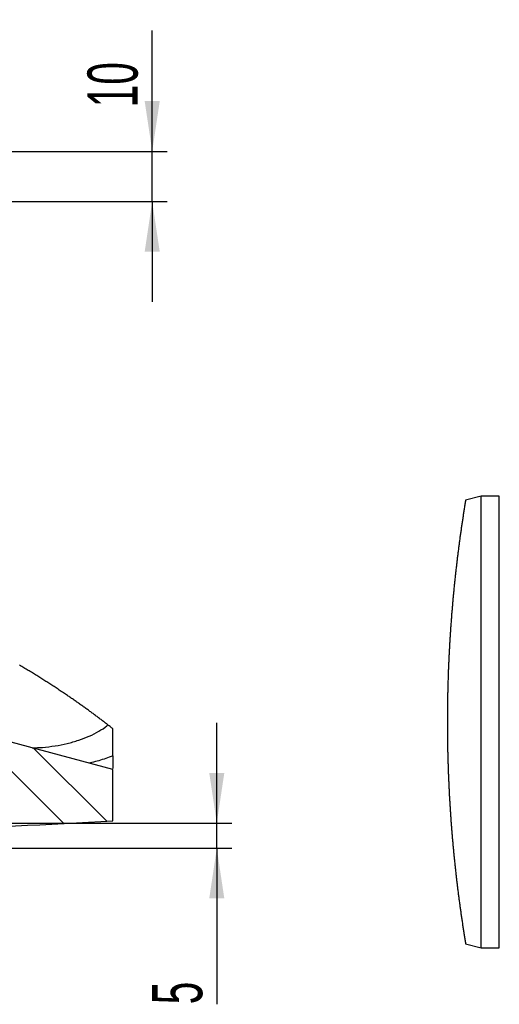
# Model space of a CAD drawing. Extents: x 0 to 4205, y 0 to 2970.
# Tile 24 of 67: x 2565 to 2804, y 1262 to 1753. Entities that reach past the tile are written whole.
import ezdxf

# ---------------------------------------------------------------- set-up
doc = ezdxf.new("R2010")
doc.units = 0
doc.header["$LTSCALE"] = 5
doc.layers.get('0').update_dxf_attribs({"linetype": 'CONTINUOUS'})
doc.styles.add('SLDTEXTSTYLE0', font='TXT', dxfattribs={"width": 0.605})
doc.dimstyles.new('SLDDIMSTYLE3', dxfattribs={"dimtxt": 25, "dimasz": 25, "dimexe": 0, "dimexo": 0.0625, "dimgap": 6.25, "dimtad": 1, "dimdec": 1, "dimlfac": 0.4, "dimrnd": 1e-09, "dimzin": 12, "dimtxsty": 'SLDTEXTSTYLE0', "dimsah": 1, "dimcen": 0.09, "dimazin": 3, "dimtfac": 1, "dimtmove": 0, "dimatfit": 3, "dimtolj": 1, "dimtzin": 12})

# ---------------------------------------------------------------- blocks, each defined once
blk = doc.blocks.new('_D_19')
at = {"color": 7, "linetype": 'CONTINUOUS'}
for p, q in [((2631.25, 1686.95), (2631.25, 1747.09)), ((2517.45, 1686.95), (2638.75, 1686.95)), ((2631.25, 1661.95), (2631.25, 1686.95)), ((2343.71, 1661.95), (2638.75, 1661.95)), ((2631.25, 1661.95), (2631.25, 1611.95))]:
    blk.add_line(p, q, dxfattribs=at)
for points in [[(2631.25, 1686.95), (2635, 1711.95), (2627.5, 1711.95)], [(2631.25, 1661.95), (2627.5, 1636.95), (2635, 1636.95)]]:
    blk.add_solid(points, dxfattribs=at)
at = {"color": 7, "linetype": 'CONTINUOUS', "insert": (2599.02, 1708.9), "char_height": 25, "attachment_point": 1, "rotation": 90, "style": 'SLDTEXTSTYLE0'}
blk.add_mtext('10', dxfattribs=at)
blk = doc.blocks.new('SW_HATCH_1')
at = {"color": 0, "linetype": 'CONTINUOUS'}
for p, q in [((1034.6, 20.58), (988.86, 66.32)), ((1055.96, 21.67), (1019.53, 58.1))]:
    blk.add_line(p, q, dxfattribs=at)
blk = doc.blocks.new('_D_21')
at = {"color": 7, "linetype": 'CONTINUOUS'}
for p, q in [((2663.41, 1352.26), (2663.41, 1402.26)), ((2516.64, 1352.26), (2670.91, 1352.26)), ((2663.41, 1339.76), (2663.41, 1352.26)), ((1491.63, 1339.76), (2670.91, 1339.76)), ((2663.41, 1339.76), (2663.41, 1261.99))]:
    blk.add_line(p, q, dxfattribs=at)
for points in [[(2663.41, 1352.26), (2667.16, 1377.26), (2659.66, 1377.26)], [(2663.41, 1339.76), (2659.66, 1314.76), (2667.16, 1314.76)]]:
    blk.add_solid(points, dxfattribs=at)
at = {"color": 7, "linetype": 'CONTINUOUS', "insert": (2631.18, 1261.99), "char_height": 25, "attachment_point": 1, "rotation": 90, "style": 'SLDTEXTSTYLE0'}
blk.add_mtext('5', dxfattribs=at)

msp = doc.modelspace()

# ---------------------------------------------------------------- linework, layer by layer
at = {"color": 7, "linetype": 'CONTINUOUS'}
for p, q in [((2795.15, 1515.13), (2787.34, 1513.19)), ((2804.11, 1515.13), (2795.15, 1515.13)), ((2795.15, 1290.13), (2795.15, 1515.13)), ((2611.65, 1379.03), (2517.34, 1404.3)), ((2611.65, 1385.76), (2611.65, 1399.25)), ((2611.65, 1385.76), (2611.65, 1379.47)), ((2611.65, 1353.35), (2611.65, 1379.03)), ((2787.34, 1292.08), (2795.15, 1290.13)), ((2795.15, 1290.13), (2804.11, 1290.13))]:
    msp.add_line(p, q, dxfattribs=at)
at = {"color": 8, "linetype": 'CONTINUOUS'}
for p, q in [((2804.11, 1402.63), (2804.11, 1515.13)), ((2804.11, 1290.13), (2804.11, 1402.63))]:
    msp.add_line(p, q, dxfattribs=at)
at = {"color": 7, "linetype": 'CONTINUOUS', "flags": 128}
for points in [[(2787.34, 1513.19), (2787.25, 1512.67), (2787.17, 1512.16), (2787.09, 1511.65), (2787, 1511.13), (2786.92, 1510.62), (2786.84, 1510.11), (2786.75, 1509.59), (2786.67, 1509.08), (2786.59, 1508.57), (2786.51, 1508.05), (2786.43, 1507.54), (2786.35, 1507.03), (2786.27, 1506.51), (2786.19, 1506), (2786.11, 1505.49), (2786.03, 1504.97), (2785.95, 1504.46), (2785.87, 1503.94), (2785.79, 1503.43), (2785.72, 1502.92), (2785.64, 1502.4), (2785.56, 1501.89), (2785.49, 1501.37), (2785.41, 1500.86), (2785.34, 1500.35), (2785.26, 1499.83), (2785.19, 1499.32), (2785.11, 1498.8), (2785.04, 1498.29), (2784.97, 1497.77), (2784.89, 1497.26), (2784.82, 1496.74), (2784.75, 1496.23), (2784.68, 1495.71), (2784.6, 1495.2), (2784.53, 1494.68), (2784.46, 1494.17), (2784.39, 1493.65), (2784.32, 1493.14), (2784.25, 1492.62), (2784.18, 1492.11), (2784.12, 1491.59), (2784.05, 1491.08), (2783.98, 1490.56), (2783.91, 1490.05), (2783.84, 1489.53), (2783.78, 1489.02), (2783.71, 1488.5), (2783.65, 1487.98), (2783.58, 1487.47), (2783.52, 1486.95), (2783.45, 1486.44), (2783.39, 1485.92), (2783.32, 1485.41), (2783.26, 1484.89), (2783.2, 1484.37), (2783.13, 1483.86), (2783.07, 1483.34), (2783.01, 1482.83), (2782.95, 1482.31), (2782.89, 1481.79), (2782.83, 1481.28), (2782.77, 1480.76), (2782.71, 1480.24), (2782.65, 1479.73), (2782.59, 1479.21), (2782.53, 1478.69), (2782.47, 1478.18), (2782.41, 1477.66), (2782.35, 1477.15), (2782.3, 1476.63), (2782.24, 1476.11), (2782.18, 1475.6), (2782.13, 1475.08), (2782.07, 1474.56), (2782.02, 1474.04), (2781.96, 1473.53), (2781.91, 1473.01), (2781.85, 1472.49), (2781.8, 1471.98), (2781.75, 1471.46), (2781.69, 1470.94), (2781.64, 1470.43), (2781.59, 1469.91), (2781.54, 1469.39), (2781.49, 1468.87), (2781.44, 1468.36), (2781.39, 1467.84), (2781.34, 1467.32), (2781.29, 1466.8), (2781.24, 1466.29), (2781.19, 1465.77), (2781.14, 1465.25), (2781.09, 1464.73), (2781.04, 1464.22), (2781, 1463.7), (2780.95, 1463.18), (2780.9, 1462.66), (2780.86, 1462.15), (2780.81, 1461.63), (2780.77, 1461.11), (2780.72, 1460.59), (2780.68, 1460.07), (2780.63, 1459.56), (2780.59, 1459.04), (2780.55, 1458.52), (2780.5, 1458), (2780.46, 1457.48), (2780.42, 1456.97), (2780.38, 1456.45), (2780.34, 1455.93), (2780.3, 1455.41), (2780.26, 1454.89), (2780.22, 1454.37), (2780.18, 1453.86), (2780.14, 1453.34), (2780.1, 1452.82), (2780.06, 1452.3), (2780.02, 1451.78), (2779.98, 1451.26), (2779.95, 1450.75), (2779.91, 1450.23), (2779.87, 1449.71), (2779.84, 1449.19), (2779.8, 1448.67), (2779.77, 1448.15), (2779.73, 1447.63), (2779.7, 1447.12), (2779.66, 1446.6), (2779.63, 1446.08), (2779.6, 1445.56), (2779.56, 1445.04), (2779.53, 1444.52), (2779.5, 1444), (2779.47, 1443.48), (2779.44, 1442.97), (2779.41, 1442.45), (2779.38, 1441.93), (2779.35, 1441.41), (2779.32, 1440.89), (2779.29, 1440.37), (2779.26, 1439.85), (2779.23, 1439.33), (2779.2, 1438.81), (2779.17, 1438.29), (2779.15, 1437.78), (2779.12, 1437.26), (2779.09, 1436.74), (2779.07, 1436.22), (2779.04, 1435.7), (2779.02, 1435.18), (2778.99, 1434.66), (2778.97, 1434.14), (2778.94, 1433.62), (2778.92, 1433.1), (2778.9, 1432.58), (2778.87, 1432.06), (2778.85, 1431.54), (2778.83, 1431.02), (2778.81, 1430.51), (2778.79, 1429.99), (2778.77, 1429.47), (2778.74, 1428.95), (2778.72, 1428.43), (2778.7, 1427.91), (2778.69, 1427.39), (2778.67, 1426.87), (2778.65, 1426.35), (2778.63, 1425.83), (2778.61, 1425.31), (2778.6, 1424.79), (2778.58, 1424.27), (2778.56, 1423.75), (2778.55, 1423.23), (2778.53, 1422.71), (2778.52, 1422.19), (2778.5, 1421.67), (2778.49, 1421.15), (2778.47, 1420.63), (2778.46, 1420.12), (2778.44, 1419.6), (2778.43, 1419.08), (2778.42, 1418.56), (2778.41, 1418.04), (2778.4, 1417.52), (2778.38, 1417), (2778.37, 1416.48), (2778.36, 1415.96), (2778.35, 1415.44), (2778.34, 1414.92), (2778.33, 1414.4), (2778.33, 1413.88), (2778.32, 1413.36), (2778.31, 1412.84), (2778.3, 1412.32), (2778.29, 1411.8), (2778.29, 1411.28), (2778.28, 1410.76), (2778.27, 1410.24), (2778.27, 1409.72), (2778.26, 1409.2), (2778.26, 1408.68), (2778.25, 1408.16), (2778.25, 1407.64), (2778.25, 1407.12), (2778.24, 1406.6), (2778.24, 1406.08), (2778.24, 1405.56), (2778.24, 1405.04), (2778.23, 1404.52), (2778.23, 1404), (2778.23, 1403.48), (2778.23, 1402.96), (2778.23, 1402.44), (2778.23, 1401.92), (2778.23, 1401.4), (2778.23, 1400.88), (2778.24, 1400.36), (2778.24, 1399.84), (2778.24, 1399.32), (2778.24, 1398.8), (2778.25, 1398.28), (2778.25, 1397.76), (2778.25, 1397.24), (2778.26, 1396.73), (2778.26, 1396.21), (2778.27, 1395.69), (2778.27, 1395.17), (2778.28, 1394.65), (2778.29, 1394.13), (2778.29, 1393.61), (2778.3, 1393.09), (2778.31, 1392.57), (2778.31, 1392.05), (2778.32, 1391.53), (2778.33, 1391.01), (2778.34, 1390.49), (2778.35, 1389.97), (2778.36, 1389.45), (2778.37, 1388.93), (2778.38, 1388.41), (2778.39, 1387.89), (2778.4, 1387.37), (2778.42, 1386.85), (2778.43, 1386.33), (2778.44, 1385.81), (2778.45, 1385.29), (2778.47, 1384.77), (2778.48, 1384.25), (2778.5, 1383.73), (2778.51, 1383.21), (2778.53, 1382.69), (2778.54, 1382.17), (2778.56, 1381.65), (2778.57, 1381.13), (2778.59, 1380.61), (2778.61, 1380.1), (2778.63, 1379.58), (2778.64, 1379.06), (2778.66, 1378.54), (2778.68, 1378.02), (2778.7, 1377.5), (2778.72, 1376.98), (2778.74, 1376.46), (2778.76, 1375.94), (2778.78, 1375.42), (2778.8, 1374.9), (2778.82, 1374.38), (2778.84, 1373.86), (2778.87, 1373.34), (2778.89, 1372.82), (2778.91, 1372.3), (2778.94, 1371.78), (2778.96, 1371.27), (2778.98, 1370.75), (2779.01, 1370.23), (2779.03, 1369.71), (2779.06, 1369.19), (2779.09, 1368.67), (2779.11, 1368.15), (2779.14, 1367.63), (2779.17, 1367.11), (2779.19, 1366.59), (2779.22, 1366.07), (2779.25, 1365.55), (2779.28, 1365.04), (2779.31, 1364.52), (2779.34, 1364), (2779.37, 1363.48), (2779.4, 1362.96), (2779.43, 1362.44), (2779.46, 1361.92), (2779.49, 1361.4), (2779.52, 1360.88), (2779.56, 1360.37), (2779.59, 1359.85), (2779.62, 1359.33), (2779.65, 1358.81), (2779.69, 1358.29), (2779.72, 1357.77), (2779.76, 1357.25), (2779.79, 1356.73), (2779.83, 1356.22), (2779.86, 1355.7), (2779.9, 1355.18), (2779.94, 1354.66), (2779.97, 1354.14), (2780.01, 1353.62), (2780.05, 1353.1), (2780.09, 1352.59), (2780.13, 1352.07), (2780.17, 1351.55), (2780.21, 1351.03), (2780.25, 1350.51), (2780.29, 1349.99), (2780.33, 1349.48), (2780.37, 1348.96), (2780.41, 1348.44), (2780.45, 1347.92), (2780.49, 1347.4), (2780.54, 1346.89), (2780.58, 1346.37), (2780.62, 1345.85), (2780.67, 1345.33), (2780.71, 1344.81), (2780.76, 1344.3), (2780.8, 1343.78), (2780.85, 1343.26), (2780.89, 1342.74), (2780.94, 1342.22), (2780.98, 1341.71), (2781.03, 1341.19), (2781.08, 1340.67), (2781.13, 1340.15), (2781.18, 1339.64), (2781.22, 1339.12), (2781.27, 1338.6), (2781.32, 1338.08), (2781.37, 1337.57), (2781.42, 1337.05), (2781.47, 1336.53), (2781.52, 1336.01), (2781.58, 1335.5), (2781.63, 1334.98), (2781.68, 1334.46), (2781.73, 1333.95), (2781.79, 1333.43), (2781.84, 1332.91), (2781.89, 1332.39), (2781.95, 1331.88), (2782, 1331.36), (2782.06, 1330.84), (2782.11, 1330.33), (2782.17, 1329.81), (2782.22, 1329.29), (2782.28, 1328.78), (2782.34, 1328.26), (2782.4, 1327.74), (2782.45, 1327.23), (2782.51, 1326.71), (2782.57, 1326.19), (2782.63, 1325.68), (2782.69, 1325.16), (2782.75, 1324.64), (2782.81, 1324.13), (2782.87, 1323.61), (2782.93, 1323.1), (2782.99, 1322.58), (2783.05, 1322.06), (2783.12, 1321.55), (2783.18, 1321.03), (2783.24, 1320.52), (2783.3, 1320), (2783.37, 1319.48), (2783.43, 1318.97), (2783.5, 1318.45), (2783.56, 1317.94), (2783.63, 1317.42), (2783.69, 1316.9), (2783.76, 1316.39), (2783.83, 1315.87), (2783.89, 1315.36), (2783.96, 1314.84), (2784.03, 1314.33), (2784.1, 1313.81), (2784.16, 1313.3), (2784.23, 1312.78), (2784.3, 1312.27), (2784.37, 1311.75), (2784.44, 1311.24), (2784.51, 1310.72), (2784.58, 1310.21), (2784.66, 1309.69), (2784.73, 1309.18), (2784.8, 1308.66), (2784.87, 1308.15), (2784.94, 1307.63), (2785.02, 1307.12), (2785.09, 1306.6), (2785.17, 1306.09), (2785.24, 1305.57), (2785.32, 1305.06), (2785.39, 1304.55), (2785.47, 1304.03), (2785.54, 1303.52), (2785.62, 1303), (2785.7, 1302.49), (2785.77, 1301.97), (2785.85, 1301.46), (2785.93, 1300.95), (2786.01, 1300.43), (2786.09, 1299.92), (2786.17, 1299.41), (2786.24, 1298.89), (2786.32, 1298.38), (2786.41, 1297.86), (2786.49, 1297.35), (2786.57, 1296.84), (2786.65, 1296.32), (2786.73, 1295.81), (2786.81, 1295.3), (2786.9, 1294.78), (2786.98, 1294.27), (2787.06, 1293.76), (2787.15, 1293.24), (2787.23, 1292.73), (2787.32, 1292.22), (2787.34, 1292.08)], [(2611.65, 1399.25), (2611.3, 1399.53), (2610.94, 1399.81), (2610.59, 1400.09), (2610.23, 1400.37), (2609.88, 1400.65), (2609.52, 1400.93), (2609.16, 1401.21), (2608.79, 1401.5), (2608.42, 1401.79), (2608.05, 1402.08), (2607.67, 1402.36), (2607.3, 1402.65), (2606.92, 1402.94), (2606.55, 1403.23), (2606.17, 1403.51), (2605.77, 1403.81), (2605.38, 1404.11), (2604.98, 1404.41), (2604.58, 1404.71), (2604.19, 1405.01), (2603.79, 1405.31), (2603.39, 1405.61), (2602.99, 1405.91), (2602.58, 1406.21), (2602.18, 1406.51), (2601.78, 1406.81), (2601.38, 1407.1), (2600.99, 1407.38), (2600.61, 1407.66), (2600.23, 1407.94), (2599.85, 1408.22), (2599.46, 1408.5), (2599.06, 1408.8), (2598.65, 1409.1), (2598.24, 1409.39), (2597.83, 1409.69), (2597.42, 1409.98), (2597.01, 1410.28), (2596.62, 1410.55), (2596.23, 1410.83), (2595.84, 1411.11), (2595.45, 1411.38), (2595.06, 1411.66), (2594.62, 1411.97), (2594.19, 1412.28), (2593.75, 1412.58), (2593.31, 1412.89), (2592.87, 1413.2), (2592.43, 1413.5), (2591.99, 1413.81), (2591.55, 1414.11), (2591.13, 1414.4), (2590.7, 1414.69), (2590.28, 1414.98), (2589.86, 1415.27), (2589.44, 1415.56), (2589.01, 1415.85), (2588.52, 1416.19), (2588.01, 1416.53), (2587.51, 1416.86), (2587.01, 1417.2), (2586.5, 1417.55), (2585.98, 1417.89), (2585.47, 1418.23), (2584.95, 1418.57), (2584.44, 1418.92), (2583.92, 1419.26), (2583.4, 1419.6), (2582.88, 1419.94), (2582.36, 1420.28), (2581.84, 1420.62), (2581.32, 1420.95), (2580.8, 1421.29), (2580.28, 1421.63), (2579.76, 1421.97), (2579.27, 1422.27), (2578.79, 1422.58), (2578.31, 1422.89), (2577.83, 1423.19), (2577.35, 1423.5), (2576.86, 1423.81), (2576.34, 1424.14), (2575.81, 1424.47), (2575.28, 1424.8), (2574.75, 1425.13), (2574.23, 1425.46), (2573.71, 1425.78), (2573.18, 1426.1), (2572.66, 1426.42), (2572.14, 1426.74), (2571.61, 1427.07), (2571.07, 1427.4), (2570.54, 1427.72), (2570, 1428.05), (2569.47, 1428.37), (2568.93, 1428.69), (2568.4, 1429.01), (2567.86, 1429.34), (2567.32, 1429.66), (2566.78, 1429.98), (2566.24, 1430.3), (2565.7, 1430.62), (2565.16, 1430.93)]]:
    msp.add_lwpolyline(points, dxfattribs=at)
at = {"color": 7, "linetype": 'CONTINUOUS'}
msp.add_arc((1702.78, 18840.79), 17511.05, 272.657297, 272.975154, dxfattribs=at)
at = {"color": 8, "linetype": 'CONTINUOUS'}
for points, knots in [([(2571.48, 1389.8), (2573.19, 1389.84), (2577.01, 1389.94), (2582.82, 1390.68), (2588.86, 1391.85), (2594.55, 1393.47), (2599.87, 1395.47), (2604.54, 1397.9), (2607.67, 1399.8), (2609, 1401.06), (2609.16, 1401.21)], [0, 0, 0, 0, 0.128174, 0.285522, 0.438728, 0.588557, 0.728085, 0.863064, 0.983569, 1, 1, 1, 1]), ([(2611.65, 1385.76), (2610.48, 1385.32), (2607.05, 1384.05), (2603.12, 1382.86), (2600.34, 1382.27), (2599.91, 1382.18)], [0, 0, 0, 0, 0.306377, 0.892942, 1, 1, 1, 1])]:
    msp.add_open_spline(points, degree=3, knots=knots, dxfattribs=at)

# ---------------------------------------------------------------- block references
at = {"color": 7, "linetype": 'CONTINUOUS'}
msp.add_blockref('SW_HATCH_1', (1552.62, 1331.51), dxfattribs=at)

# ---------------------------------------------------------------- dimensions: what is measured, and where the dimension line sits
for base, p1, p2, picture, middle in [((2631.25, 1686.95), (2333.71, 1661.95), (2507.45, 1686.95), '_D_19', (2631.25, 1728)), ((2663.41, 1352.26), (1481.63, 1339.76), (2506.64, 1352.26), '_D_21', (2663.41, 1271.54))]:
    dim = msp.add_linear_dim(base=base, p1=p1, p2=p2, angle=90, dimstyle='SLDDIMSTYLE3', dxfattribs=at)
    dim.commit()
    dim.dimension.update_dxf_attribs({"geometry": picture, "text_midpoint": middle, "dimtype": 160})

doc.saveas('drawing.dxf')
